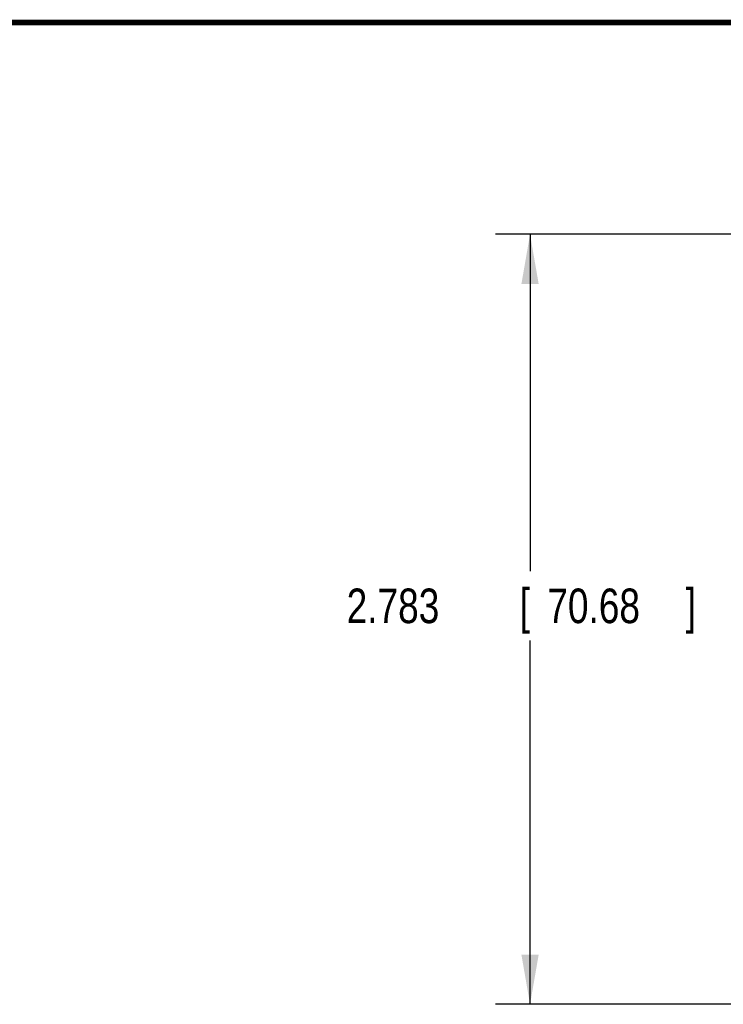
# Model space of a CAD drawing. Header units: inches. Extents: x 0.2 to 16.8, y 0.1 to 10.8.
# Tile 21 of 25: x 6.4 to 8.9, y 7.2 to 10.8. Entities that reach past the tile are written whole.
import ezdxf

# ---------------------------------------------------------------- set-up
doc = ezdxf.new("R2010")
doc.units = ezdxf.units.IN
doc.header["$LTSCALE"] = 0.935
doc.header["$MEASUREMENT"] = 0
doc.layers.get('0').update_dxf_attribs({"linetype": 'CONTINUOUS'})
doc.layers.add('DIMENSIONS', color=7, linetype='CONTINUOUS')
doc.styles.get("Standard").update_dxf_attribs({"font": 'txt', "width": 0.8})
doc.dimstyles.new('DIMSTYLE_1', dxfattribs={"dimtxt": 0.125, "dimasz": 0.18, "dimexe": 0.18, "dimexo": 0.0625, "dimgap": 0.09, "dimtad": 0, "dimtih": 1, "dimtoh": 1, "dimdec": 3, "dimzin": 4, "dimdsep": 46, "dimtxsty": 'STANDARD', "dimblk": '_FILLED', "dimblk1": '_FILLED', "dimblk2": '_FILLED', "dimcen": 0.09, "dimadec": 0, "dimazin": 0, "dimtp": 0.01, "dimtm": 0.01, "dimtfac": 1, "dimtdec": 3, "dimtofl": 0, "dimtmove": 0, "dimatfit": 3, "dimldrblk": '_FILLED', "dimfxl": 1, "dimtolj": 1, "dimtzin": 4, "dimarcsym": 0})

# ---------------------------------------------------------------- blocks, each defined once
blk = doc.blocks.new('_FILLED')
at = {"color": 0, "linetype": 'BYBLOCK'}
blk.add_solid([(0, 0), (-1, 0.174), (-1, -0.174)], dxfattribs=at)
blk = doc.blocks.new('*D3')
at = {"layer": 'DIMENSIONS', "color": 2, "linetype": 'CONTINUOUS'}
for p, q in [((9.0261, 9.9929), (8.1233, 9.9929)), ((8.2483, 9.9929), (8.2483, 8.7752)), ((8.2483, 7.2102), (8.2483, 8.5252)), ((9.0358, 7.2102), (8.1233, 7.2102))]:
    blk.add_line(p, q, dxfattribs=at)
at = {"layer": 'DIMENSIONS', "color": 2, "linetype": 'CONTINUOUS', "xscale": 0.18, "yscale": 0.18, "zscale": 0.18}
for p, rotation in [((8.2483, 9.9929), 90), ((8.2483, 7.2102), 270)]:
    blk.add_blockref('_FILLED', p, dxfattribs=dict(at, rotation=rotation))
at = {"layer": 'DIMENSIONS', "color": 2, "linetype": 'CONTINUOUS', "width": 0.8}
for s, p in [('[', (8.2108, 8.5877)), (']', (8.8108, 8.5877)), ('2.783', (7.5858, 8.5877)), ('70.68', (8.3108, 8.5877))]:
    blk.add_text(s, height=0.125, dxfattribs=at).set_placement(p)

msp = doc.modelspace()

# ---------------------------------------------------------------- linework, layer by layer
at = {"color": 7, "linetype": 'CONTINUOUS', "const_width": 0.02}
msp.add_lwpolyline([(16.75, 10.7586), (0.25, 10.7586)], dxfattribs=at)

# ---------------------------------------------------------------- dimensions: what is measured, and where the dimension line sits
at = {"layer": 'DIMENSIONS', "color": 2, "linetype": 'CONTINUOUS'}
dim = msp.add_linear_dim(base=(8.2483, 9.9929), p1=(9.0358, 7.2102), p2=(9.0261, 9.9929), angle=90, dimstyle='DIMSTYLE_1', dxfattribs=at)
dim.commit()
dim.dimension.update_dxf_attribs({"geometry": '*D3', "text_midpoint": (8.2483, 8.6502), "dimtype": 160})

doc.saveas('drawing.dxf')
